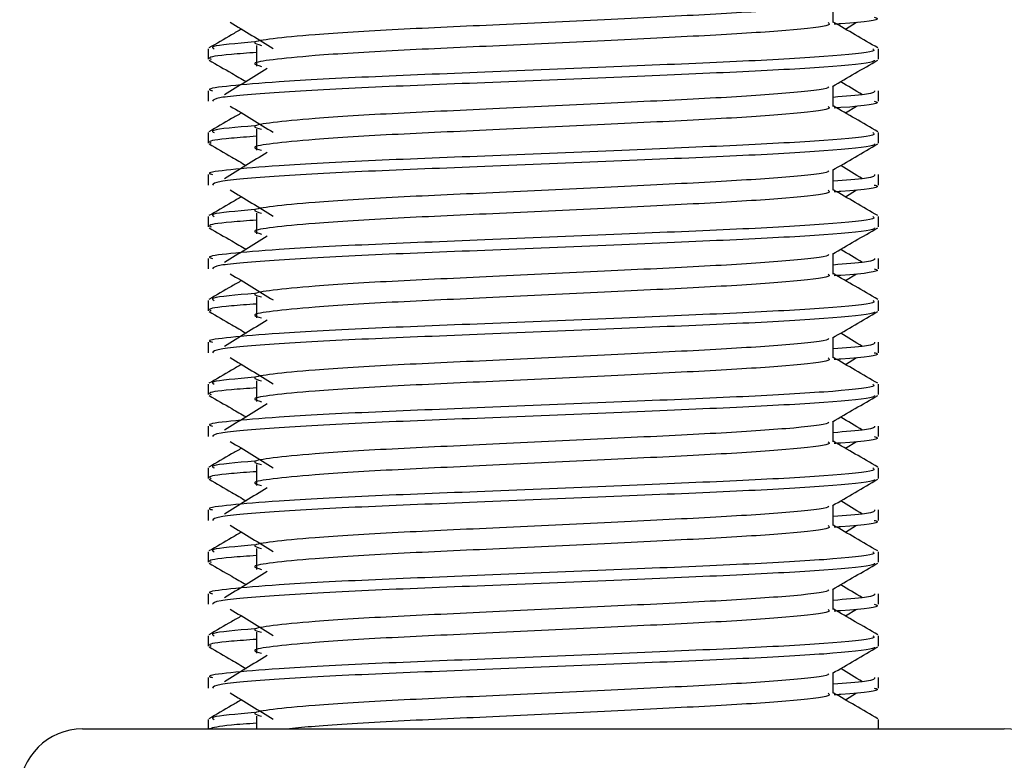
# Model space of a CAD drawing. Header units: millimetres. Extents: x 0 to 420, y 0 to 297.
# Tile 38 of 64: x 282.24 to 285.6, y 154.23 to 156.76. Entities that reach past the tile are written whole.
import ezdxf

# ---------------------------------------------------------------- set-up
doc = ezdxf.new("R2010")
doc.units = ezdxf.units.MM

msp = doc.modelspace()

# ---------------------------------------------------------------- linework, layer by layer
at = {"color": 7, "linetype": 'Continuous', "lineweight": 25}
for p, q in [((285.0165, 156.7515), (285.0165, 156.8212)), ((285.0578, 156.7291), (285.096, 156.7525)), ((282.883, 156.6618), (282.883, 156.6261)), ((283.0477, 156.6736), (283.0477, 156.6021)), ((285.1713, 156.6261), (285.1713, 156.6618)), ((285.0165, 156.4654), (285.0165, 156.5352)), ((282.883, 156.5188), (282.883, 156.4831)), ((285.1713, 156.4831), (285.1713, 156.5188)), ((285.0578, 156.443), (285.096, 156.4665)), ((283.0477, 156.3876), (283.0477, 156.316)), ((282.883, 156.3757), (282.883, 156.3401)), ((285.1713, 156.3401), (285.1713, 156.3757)), ((282.883, 156.2327), (282.883, 156.1971)), ((285.0165, 156.1794), (285.0165, 156.2491)), ((285.1713, 156.1971), (285.1713, 156.2327)), ((285.0578, 156.157), (285.096, 156.1804)), ((282.883, 156.0897), (282.883, 156.054)), ((283.0477, 156.1015), (283.0477, 156.03)), ((285.1713, 156.054), (285.1713, 156.0897)), ((285.0165, 155.8933), (285.0165, 155.9631)), ((282.883, 155.9467), (282.883, 155.911)), ((285.1713, 155.911), (285.1713, 155.9467)), ((285.0578, 155.871), (285.096, 155.8944)), ((282.883, 155.8036), (282.883, 155.768)), ((283.0477, 155.8155), (283.0477, 155.744)), ((285.1713, 155.768), (285.1713, 155.8036)), ((282.883, 155.6607), (282.883, 155.625)), ((285.0165, 155.6073), (285.0165, 155.677)), ((285.1713, 155.625), (285.1713, 155.6607)), ((285.0578, 155.5849), (285.096, 155.6084)), ((282.883, 155.5176), (282.883, 155.4819)), ((283.0477, 155.5294), (283.0477, 155.4579)), ((285.1713, 155.4819), (285.1713, 155.5176)), ((285.0165, 155.3213), (285.0165, 155.391)), ((282.883, 155.3746), (282.883, 155.339)), ((285.1713, 155.339), (285.1713, 155.3746)), ((285.0578, 155.2989), (285.096, 155.3223)), ((282.883, 155.2316), (282.883, 155.1959)), ((283.0477, 155.2434), (283.0477, 155.1719)), ((285.1713, 155.1959), (285.1713, 155.2316)), ((282.883, 155.0886), (282.883, 155.0529)), ((285.0165, 155.0352), (285.0165, 155.105)), ((285.1713, 155.0529), (285.1713, 155.0886)), ((285.0578, 155.0128), (285.096, 155.0363)), ((282.883, 154.9455), (282.883, 154.9098)), ((283.0477, 154.9573), (283.0477, 154.8858)), ((285.1713, 154.9098), (285.1713, 154.9455)), ((285.0165, 154.7492), (285.0165, 154.8189)), ((282.883, 154.8025), (282.883, 154.7669)), ((285.1713, 154.7669), (285.1713, 154.8025)), ((285.0578, 154.7268), (285.096, 154.7502)), ((282.883, 154.6595), (282.883, 154.6238)), ((283.0477, 154.6713), (283.0477, 154.5998)), ((285.1713, 154.6238), (285.1713, 154.6595)), ((282.883, 154.5165), (282.883, 154.4808)), ((285.0165, 154.4631), (285.0165, 154.5329)), ((285.1713, 154.4808), (285.1713, 154.5165)), ((285.0578, 154.4407), (285.096, 154.4642)), ((282.883, 154.3734), (282.883, 154.3416)), ((283.0477, 154.3853), (283.0477, 154.3416)), ((285.1713, 154.3416), (285.1713, 154.3734)), ((282.4539, 154.3416), (284.1636, 154.3416)), ((284.1636, 154.3416), (285.6004, 154.3416))]:
    msp.add_line(p, q, dxfattribs=at)
for centre, start, end in [((282.4539, 154.127), 90, 180), ((285.6004, 154.127), 0, 90)]:
    msp.add_arc(centre, 0.2145, start, end, dxfattribs=at)
for points, knots in [([(284.999, 156.8192), (285.0001, 156.8176), (285.0054, 156.8104), (284.8707, 156.7957), (284.6121, 156.779), (284.2604, 156.7624), (283.8786, 156.7435), (283.517, 156.7277), (283.2498, 156.7114), (283.0958, 156.6959), (283.0239, 156.6845), (283.0519, 156.6768), (283.0644, 156.6733)], [0, 0, 0, 0, 0.035107, 0.156135, 0.273953, 0.391653, 0.512699, 0.629093, 0.748412, 0.840135, 0.92875, 1, 1, 1, 1]), ([(285.1565, 156.7692), (285.1607, 156.7678), (285.1821, 156.761), (285.127, 156.7525), (285.0271, 156.7461), (285.0196, 156.7456)], [0, 0, 0, 0, 0.18373, 0.938556, 1, 1, 1, 1]), ([(282.9966, 156.7291), (282.9853, 156.7226), (282.9482, 156.7011), (282.911, 156.6796), (282.8852, 156.6646)], [0, 0, 0, 0, 0.303338, 1, 1, 1, 1]), ([(282.9583, 156.7525), (282.9827, 156.7376), (283.0314, 156.7077), (283.0801, 156.6779), (283.1044, 156.6629)], [0, 0, 0, 0, 0.500011, 1, 1, 1, 1]), ([(284.9994, 156.7513), (285.0025, 156.7485), (285.0119, 156.7402), (284.8727, 156.7242), (284.6116, 156.7075), (284.2606, 156.6909), (283.8786, 156.672), (283.517, 156.6562), (283.2498, 156.6399), (283.0958, 156.6244), (283.0239, 156.613), (283.0519, 156.6053), (283.0644, 156.6018)], [0, 0, 0, 0, 0.059132, 0.177163, 0.292064, 0.406849, 0.524898, 0.638409, 0.754774, 0.844226, 0.930647, 1, 1, 1, 1]), ([(285.1692, 156.6646), (285.1433, 156.6796), (285.0924, 156.709), (285.0415, 156.7385), (285.0165, 156.753)], [0, 0, 0, 0, 0.508368, 1, 1, 1, 1]), ([(285.1515, 156.6618), (285.1551, 156.659), (285.1658, 156.6507), (285.0049, 156.6348), (284.703, 156.6181), (284.2971, 156.6015), (283.8552, 156.5826), (283.4375, 156.5668), (283.127, 156.5505), (282.9531, 156.535), (282.8736, 156.5256), (282.8928, 156.5201), (282.8973, 156.5188)], [0, 0, 0, 0, 0.061077, 0.184512, 0.304677, 0.424721, 0.548174, 0.666888, 0.788581, 0.882129, 0.97251, 1, 1, 1, 1]), ([(283.0413, 156.6852), (282.9794, 156.6799), (282.8843, 156.6718), (282.898, 156.6644), (282.9028, 156.6618)], [0, 0, 0, 0, 0.651043, 1, 1, 1, 1]), ([(282.8857, 156.6232), (282.9116, 156.6082), (282.9538, 156.5838), (282.996, 156.5594), (283.0123, 156.55)], [0, 0, 0, 0, 0.61317, 1, 1, 1, 1]), ([(283.0477, 156.6492), (283.0173, 156.647), (282.9238, 156.6401), (282.8792, 156.6329), (282.89, 156.6274), (282.8925, 156.6261)], [0, 0, 0, 0, 0.270543, 0.831179, 1, 1, 1, 1]), ([(285.1577, 156.623), (285.1568, 156.6213), (285.1531, 156.6139), (285.0053, 156.599), (284.7029, 156.5824), (284.2971, 156.5657), (283.8556, 156.5468), (283.436, 156.531), (283.1057, 156.5133), (282.9067, 156.4964), (282.9004, 156.4871), (282.8978, 156.4831)], [0, 0, 0, 0, 0.039912, 0.166158, 0.289058, 0.411836, 0.5381, 0.659517, 0.783982, 0.909693, 1, 1, 1, 1]), ([(285.0134, 156.5334), (285.0393, 156.5484), (285.091, 156.5783), (285.1427, 156.6082), (285.1686, 156.6232)], [0, 0, 0, 0, 0.499936, 1, 1, 1, 1]), ([(283.0847, 156.5943), (283.0603, 156.5794), (283.0115, 156.5495), (282.9629, 156.5196), (282.9385, 156.5047)], [0, 0, 0, 0, 0.49999, 1, 1, 1, 1]), ([(284.999, 156.5332), (285.0001, 156.5315), (285.0054, 156.5244), (284.8707, 156.5096), (284.6121, 156.493), (284.2604, 156.4763), (283.8786, 156.4574), (283.517, 156.4416), (283.2498, 156.4254), (283.0958, 156.4099), (283.0239, 156.3984), (283.0519, 156.3907), (283.0644, 156.3873)], [0, 0, 0, 0, 0.035107, 0.156135, 0.273953, 0.391653, 0.512699, 0.629093, 0.748412, 0.840135, 0.92875, 1, 1, 1, 1]), ([(285.1158, 156.5047), (285.0915, 156.5196), (285.0669, 156.5347), (285.0423, 156.5498), (285.042, 156.55)], [0, 0, 0, 0, 0.989832, 1, 1, 1, 1]), ([(285.157, 156.5188), (285.1577, 156.5145), (285.1588, 156.5073), (285.0578, 156.4994), (285.0165, 156.4962)], [0, 0, 0, 0, 0.590683, 1, 1, 1, 1]), ([(282.9583, 156.4665), (282.9827, 156.4516), (283.0314, 156.4217), (283.0801, 156.3918), (283.1044, 156.3769)], [0, 0, 0, 0, 0.500011, 1, 1, 1, 1]), ([(284.9994, 156.4652), (285.0025, 156.4624), (285.0119, 156.4541), (284.8727, 156.4382), (284.6116, 156.4215), (284.2606, 156.4048), (283.8786, 156.3859), (283.517, 156.3701), (283.2498, 156.3539), (283.0958, 156.3383), (283.0239, 156.3269), (283.0519, 156.3192), (283.0644, 156.3158)], [0, 0, 0, 0, 0.059132, 0.177163, 0.292064, 0.406849, 0.524898, 0.638409, 0.754774, 0.844226, 0.930647, 1, 1, 1, 1]), ([(285.1692, 156.3786), (285.1433, 156.3935), (285.0924, 156.423), (285.0415, 156.4524), (285.0165, 156.4669)], [0, 0, 0, 0, 0.508368, 1, 1, 1, 1]), ([(285.1565, 156.4831), (285.1607, 156.4818), (285.1821, 156.4749), (285.127, 156.4664), (285.0271, 156.46), (285.0196, 156.4595)], [0, 0, 0, 0, 0.18373, 0.938556, 1, 1, 1, 1]), ([(282.9966, 156.443), (282.9853, 156.4365), (282.9482, 156.415), (282.911, 156.3935), (282.8852, 156.3786)], [0, 0, 0, 0, 0.303338, 1, 1, 1, 1]), ([(283.0413, 156.3992), (282.9794, 156.3939), (282.8843, 156.3858), (282.898, 156.3783), (282.9028, 156.3757)], [0, 0, 0, 0, 0.651043, 1, 1, 1, 1]), ([(285.1515, 156.3757), (285.1551, 156.373), (285.1658, 156.3647), (285.0049, 156.3488), (284.703, 156.3321), (284.2971, 156.3154), (283.8552, 156.2965), (283.4375, 156.2807), (283.127, 156.2645), (282.9531, 156.2489), (282.8736, 156.2396), (282.8928, 156.234), (282.8973, 156.2327)], [0, 0, 0, 0, 0.061077, 0.184512, 0.304677, 0.424721, 0.548174, 0.666888, 0.788581, 0.882129, 0.97251, 1, 1, 1, 1]), ([(283.0477, 156.3632), (283.0173, 156.3609), (282.9238, 156.3541), (282.8792, 156.3468), (282.89, 156.3413), (282.8925, 156.3401)], [0, 0, 0, 0, 0.270543, 0.831179, 1, 1, 1, 1]), ([(282.8857, 156.3372), (282.9116, 156.3222), (282.9538, 156.2978), (282.996, 156.2734), (283.0123, 156.2639)], [0, 0, 0, 0, 0.61317, 1, 1, 1, 1]), ([(285.1577, 156.337), (285.1568, 156.3352), (285.1531, 156.3278), (285.0053, 156.313), (284.7029, 156.2963), (284.2971, 156.2797), (283.8556, 156.2608), (283.436, 156.245), (283.1057, 156.2273), (282.9067, 156.2104), (282.9004, 156.201), (282.8978, 156.1971)], [0, 0, 0, 0, 0.039912, 0.166158, 0.289058, 0.411836, 0.5381, 0.659517, 0.783982, 0.909693, 1, 1, 1, 1]), ([(285.0134, 156.2473), (285.0393, 156.2623), (285.091, 156.2923), (285.1427, 156.3222), (285.1686, 156.3372)], [0, 0, 0, 0, 0.499936, 1, 1, 1, 1]), ([(283.0847, 156.3082), (283.0603, 156.2933), (283.0115, 156.2635), (282.9629, 156.2336), (282.9385, 156.2187)], [0, 0, 0, 0, 0.49999, 1, 1, 1, 1]), ([(285.1158, 156.2187), (285.0915, 156.2336), (285.0669, 156.2487), (285.0423, 156.2638), (285.042, 156.2639)], [0, 0, 0, 0, 0.989832, 1, 1, 1, 1]), ([(284.999, 156.2471), (285.0001, 156.2455), (285.0054, 156.2383), (284.8707, 156.2236), (284.6121, 156.2069), (284.2604, 156.1903), (283.8786, 156.1714), (283.517, 156.1556), (283.2498, 156.1393), (283.0958, 156.1238), (283.0239, 156.1124), (283.0519, 156.1047), (283.0644, 156.1012)], [0, 0, 0, 0, 0.035107, 0.156135, 0.273953, 0.391653, 0.512699, 0.629093, 0.748412, 0.840135, 0.92875, 1, 1, 1, 1]), ([(285.157, 156.2327), (285.1577, 156.2285), (285.1588, 156.2212), (285.0578, 156.2134), (285.0165, 156.2102)], [0, 0, 0, 0, 0.590683, 1, 1, 1, 1]), ([(285.1565, 156.1971), (285.1607, 156.1957), (285.1821, 156.1889), (285.127, 156.1804), (285.0271, 156.174), (285.0196, 156.1735)], [0, 0, 0, 0, 0.18373, 0.938556, 1, 1, 1, 1]), ([(282.9966, 156.157), (282.9853, 156.1505), (282.9482, 156.129), (282.911, 156.1075), (282.8852, 156.0925)], [0, 0, 0, 0, 0.303338, 1, 1, 1, 1]), ([(282.9583, 156.1804), (282.9827, 156.1655), (283.0314, 156.1357), (283.0801, 156.1058), (283.1044, 156.0909)], [0, 0, 0, 0, 0.500011, 1, 1, 1, 1]), ([(284.9994, 156.1792), (285.0025, 156.1764), (285.0119, 156.1681), (284.8727, 156.1521), (284.6116, 156.1354), (284.2606, 156.1188), (283.8786, 156.0999), (283.517, 156.0841), (283.2498, 156.0678), (283.0958, 156.0523), (283.0239, 156.0409), (283.0519, 156.0332), (283.0644, 156.0298)], [0, 0, 0, 0, 0.059132, 0.177163, 0.292064, 0.406849, 0.524898, 0.638409, 0.754774, 0.844226, 0.930647, 1, 1, 1, 1]), ([(285.1692, 156.0925), (285.1433, 156.1075), (285.0924, 156.1369), (285.0415, 156.1664), (285.0165, 156.1809)], [0, 0, 0, 0, 0.508368, 1, 1, 1, 1]), ([(285.1515, 156.0897), (285.1551, 156.0869), (285.1658, 156.0787), (285.0049, 156.0627), (284.703, 156.046), (284.2971, 156.0294), (283.8552, 156.0105), (283.4375, 155.9947), (283.127, 155.9784), (282.9531, 155.9629), (282.8736, 155.9535), (282.8928, 155.948), (282.8973, 155.9467)], [0, 0, 0, 0, 0.061077, 0.184512, 0.304677, 0.424721, 0.548174, 0.666888, 0.788581, 0.882129, 0.97251, 1, 1, 1, 1]), ([(283.0413, 156.1131), (282.9794, 156.1078), (282.8843, 156.0998), (282.898, 156.0923), (282.9028, 156.0897)], [0, 0, 0, 0, 0.651043, 1, 1, 1, 1]), ([(282.8857, 156.0511), (282.9116, 156.0362), (282.9538, 156.0117), (282.996, 155.9873), (283.0123, 155.9779)], [0, 0, 0, 0, 0.61317, 1, 1, 1, 1]), ([(283.0477, 156.0771), (283.0173, 156.0749), (282.9238, 156.0681), (282.8792, 156.0608), (282.89, 156.0553), (282.8925, 156.054)], [0, 0, 0, 0, 0.270543, 0.831179, 1, 1, 1, 1]), ([(285.0134, 155.9613), (285.0393, 155.9763), (285.091, 156.0062), (285.1427, 156.0362), (285.1686, 156.0511)], [0, 0, 0, 0, 0.4999356, 1, 1, 1, 1]), ([(285.1577, 156.0509), (285.1568, 156.0492), (285.1531, 156.0418), (285.0053, 156.027), (284.7029, 156.0103), (284.2971, 155.9936), (283.8556, 155.9747), (283.436, 155.9589), (283.1057, 155.9412), (282.9067, 155.9244), (282.9004, 155.915), (282.8978, 155.911)], [0, 0, 0, 0, 0.039912, 0.166158, 0.289058, 0.411836, 0.5381, 0.659517, 0.783982, 0.909693, 1, 1, 1, 1]), ([(283.0847, 156.0222), (283.0603, 156.0073), (283.0115, 155.9774), (282.9629, 155.9476), (282.9385, 155.9326)], [0, 0, 0, 0, 0.49999, 1, 1, 1, 1]), ([(284.999, 155.9611), (285.0001, 155.9595), (285.0054, 155.9523), (284.8707, 155.9376), (284.6121, 155.9209), (284.2604, 155.9042), (283.8786, 155.8854), (283.517, 155.8695), (283.2498, 155.8533), (283.0958, 155.8378), (283.0239, 155.8264), (283.0519, 155.8186), (283.0644, 155.8152)], [0, 0, 0, 0, 0.035107, 0.156135, 0.273953, 0.391653, 0.512699, 0.629093, 0.748412, 0.840135, 0.92875, 1, 1, 1, 1]), ([(285.1158, 155.9326), (285.0915, 155.9476), (285.0669, 155.9626), (285.0423, 155.9777), (285.042, 155.9779)], [0, 0, 0, 0, 0.989832, 1, 1, 1, 1]), ([(285.157, 155.9467), (285.1577, 155.9424), (285.1588, 155.9352), (285.0578, 155.9273), (285.0165, 155.9241)], [0, 0, 0, 0, 0.590683, 1, 1, 1, 1]), ([(282.9583, 155.8944), (282.9827, 155.8795), (283.0314, 155.8496), (283.0801, 155.8197), (283.1044, 155.8048)], [0, 0, 0, 0, 0.500011, 1, 1, 1, 1]), ([(284.9994, 155.8931), (285.0025, 155.8904), (285.0119, 155.882), (284.8727, 155.8661), (284.6116, 155.8494), (284.2606, 155.8327), (283.8786, 155.8139), (283.517, 155.798), (283.2498, 155.7818), (283.0958, 155.7663), (283.0239, 155.7548), (283.0519, 155.7471), (283.0644, 155.7437)], [0, 0, 0, 0, 0.059132, 0.177163, 0.292064, 0.406849, 0.524898, 0.638409, 0.754774, 0.844226, 0.930647, 1, 1, 1, 1]), ([(285.1692, 155.8065), (285.1433, 155.8215), (285.0924, 155.8509), (285.0415, 155.8804), (285.0165, 155.8948)], [0, 0, 0, 0, 0.508368, 1, 1, 1, 1]), ([(285.1565, 155.911), (285.1607, 155.9097), (285.1821, 155.9029), (285.127, 155.8943), (285.0271, 155.8879), (285.0196, 155.8874)], [0, 0, 0, 0, 0.18373, 0.938556, 1, 1, 1, 1]), ([(282.9966, 155.871), (282.9853, 155.8644), (282.9482, 155.8429), (282.911, 155.8215), (282.8852, 155.8065)], [0, 0, 0, 0, 0.303338, 1, 1, 1, 1]), ([(283.0413, 155.8271), (282.9794, 155.8218), (282.8843, 155.8137), (282.898, 155.8062), (282.9028, 155.8036)], [0, 0, 0, 0, 0.651043, 1, 1, 1, 1]), ([(285.1515, 155.8036), (285.1551, 155.8009), (285.1658, 155.7926), (285.0049, 155.7767), (284.703, 155.76), (284.2971, 155.7433), (283.8552, 155.7245), (283.4375, 155.7086), (283.127, 155.6924), (282.9531, 155.6769), (282.8736, 155.6675), (282.8928, 155.662), (282.8973, 155.6607)], [0, 0, 0, 0, 0.0610772, 0.1845123, 0.3046768, 0.4247211, 0.5481742, 0.6668878, 0.7885815, 0.8821287, 0.9725098, 1, 1, 1, 1]), ([(283.0477, 155.7911), (283.0173, 155.7889), (282.9238, 155.782), (282.8792, 155.7748), (282.89, 155.7692), (282.8925, 155.768)], [0, 0, 0, 0, 0.270543, 0.831179, 1, 1, 1, 1]), ([(282.8857, 155.7651), (282.9116, 155.7501), (282.9538, 155.7257), (282.996, 155.7013), (283.0123, 155.6918)], [0, 0, 0, 0, 0.61317, 1, 1, 1, 1]), ([(285.1577, 155.7649), (285.1568, 155.7631), (285.1531, 155.7557), (285.0053, 155.7409), (284.7029, 155.7242), (284.2971, 155.7076), (283.8556, 155.6887), (283.436, 155.6729), (283.1057, 155.6552), (282.9067, 155.6383), (282.9004, 155.6289), (282.8978, 155.625)], [0, 0, 0, 0, 0.0399117, 0.1661575, 0.2890582, 0.4118359, 0.5381002, 0.6595169, 0.7839817, 0.9096926, 1, 1, 1, 1]), ([(285.0134, 155.6753), (285.0393, 155.6902), (285.091, 155.7202), (285.1427, 155.7501), (285.1686, 155.7651)], [0, 0, 0, 0, 0.499936, 1, 1, 1, 1]), ([(283.0847, 155.7362), (283.0603, 155.7212), (283.0115, 155.6914), (282.9629, 155.6615), (282.9385, 155.6466)], [0, 0, 0, 0, 0.49999, 1, 1, 1, 1]), ([(285.1158, 155.6466), (285.0915, 155.6615), (285.0669, 155.6766), (285.0423, 155.6917), (285.042, 155.6918)], [0, 0, 0, 0, 0.989832, 1, 1, 1, 1]), ([(284.999, 155.675), (285.0001, 155.6734), (285.0054, 155.6662), (284.8707, 155.6515), (284.6121, 155.6349), (284.2604, 155.6182), (283.8786, 155.5993), (283.517, 155.5835), (283.2498, 155.5673), (283.0958, 155.5517), (283.0239, 155.5403), (283.0519, 155.5326), (283.0644, 155.5292)], [0, 0, 0, 0, 0.035107, 0.156135, 0.273953, 0.391653, 0.512699, 0.629093, 0.748412, 0.840135, 0.92875, 1, 1, 1, 1]), ([(285.157, 155.6607), (285.1577, 155.6564), (285.1588, 155.6492), (285.0578, 155.6413), (285.0165, 155.6381)], [0, 0, 0, 0, 0.590683, 1, 1, 1, 1]), ([(285.1565, 155.625), (285.1607, 155.6237), (285.1821, 155.6168), (285.127, 155.6083), (285.0271, 155.6019), (285.0196, 155.6014)], [0, 0, 0, 0, 0.18373, 0.938556, 1, 1, 1, 1]), ([(282.9966, 155.5849), (282.9853, 155.5784), (282.9482, 155.5569), (282.911, 155.5354), (282.8852, 155.5205)], [0, 0, 0, 0, 0.303338, 1, 1, 1, 1]), ([(282.9583, 155.6084), (282.9827, 155.5934), (283.0314, 155.5636), (283.0801, 155.5337), (283.1044, 155.5188)], [0, 0, 0, 0, 0.5000113, 1, 1, 1, 1]), ([(284.9994, 155.6071), (285.0025, 155.6043), (285.0119, 155.596), (284.8727, 155.58), (284.6116, 155.5633), (284.2606, 155.5467), (283.8786, 155.5278), (283.517, 155.512), (283.2498, 155.4957), (283.0958, 155.4802), (283.0239, 155.4688), (283.0519, 155.4611), (283.0644, 155.4577)], [0, 0, 0, 0, 0.059132, 0.177163, 0.292064, 0.406849, 0.524898, 0.638409, 0.754774, 0.844226, 0.930647, 1, 1, 1, 1]), ([(285.1692, 155.5205), (285.1433, 155.5354), (285.0924, 155.5649), (285.0415, 155.5943), (285.0165, 155.6088)], [0, 0, 0, 0, 0.508368, 1, 1, 1, 1]), ([(285.1515, 155.5176), (285.1551, 155.5149), (285.1658, 155.5066), (285.0049, 155.4906), (284.703, 155.4739), (284.2971, 155.4573), (283.8552, 155.4384), (283.4375, 155.4226), (283.127, 155.4064), (282.9531, 155.3908), (282.8736, 155.3815), (282.8928, 155.3759), (282.8973, 155.3746)], [0, 0, 0, 0, 0.061077, 0.184512, 0.304677, 0.424721, 0.548174, 0.666888, 0.788581, 0.882129, 0.97251, 1, 1, 1, 1]), ([(283.0413, 155.541), (282.9794, 155.5358), (282.8843, 155.5277), (282.898, 155.5202), (282.9028, 155.5176)], [0, 0, 0, 0, 0.651043, 1, 1, 1, 1]), ([(283.0477, 155.505), (283.0173, 155.5028), (282.9238, 155.496), (282.8792, 155.4887), (282.89, 155.4832), (282.8925, 155.4819)], [0, 0, 0, 0, 0.270543, 0.831179, 1, 1, 1, 1]), ([(282.8857, 155.4791), (282.9116, 155.4641), (282.9538, 155.4397), (282.996, 155.4152), (283.0123, 155.4058)], [0, 0, 0, 0, 0.61317, 1, 1, 1, 1]), ([(285.1577, 155.4789), (285.1568, 155.4771), (285.1531, 155.4697), (285.0053, 155.4549), (284.7029, 155.4382), (284.2971, 155.4215), (283.8556, 155.4027), (283.436, 155.3869), (283.1057, 155.3691), (282.9067, 155.3523), (282.9004, 155.3429), (282.8978, 155.339)], [0, 0, 0, 0, 0.0399117, 0.1661575, 0.2890582, 0.4118359, 0.5381002, 0.6595169, 0.7839817, 0.9096926, 1, 1, 1, 1]), ([(283.0847, 155.4501), (283.0603, 155.4352), (283.0115, 155.4053), (282.9629, 155.3755), (282.9385, 155.3605)], [0, 0, 0, 0, 0.49999, 1, 1, 1, 1]), ([(285.0134, 155.3892), (285.0393, 155.4042), (285.091, 155.4341), (285.1427, 155.4641), (285.1686, 155.4791)], [0, 0, 0, 0, 0.499936, 1, 1, 1, 1]), ([(284.999, 155.389), (285.0001, 155.3874), (285.0054, 155.3802), (284.8707, 155.3655), (284.6121, 155.3488), (284.2604, 155.3322), (283.8786, 155.3133), (283.517, 155.2975), (283.2498, 155.2812), (283.0958, 155.2657), (283.0239, 155.2543), (283.0519, 155.2466), (283.0644, 155.2431)], [0, 0, 0, 0, 0.035107, 0.156135, 0.273953, 0.391653, 0.512699, 0.629093, 0.748412, 0.840135, 0.92875, 1, 1, 1, 1]), ([(285.1158, 155.3605), (285.0915, 155.3755), (285.0669, 155.3906), (285.0423, 155.4056), (285.042, 155.4058)], [0, 0, 0, 0, 0.9898318, 1, 1, 1, 1]), ([(285.157, 155.3746), (285.1577, 155.3703), (285.1588, 155.3631), (285.0578, 155.3553), (285.0165, 155.352)], [0, 0, 0, 0, 0.590683, 1, 1, 1, 1]), ([(282.9583, 155.3223), (282.9827, 155.3074), (283.0314, 155.2775), (283.0801, 155.2477), (283.1044, 155.2327)], [0, 0, 0, 0, 0.500011, 1, 1, 1, 1]), ([(284.9994, 155.321), (285.0025, 155.3183), (285.0119, 155.31), (284.8727, 155.294), (284.6116, 155.2773), (284.2606, 155.2606), (283.8786, 155.2418), (283.517, 155.2259), (283.2498, 155.2097), (283.0958, 155.1942), (283.0239, 155.1828), (283.0519, 155.1751), (283.0644, 155.1716)], [0, 0, 0, 0, 0.059132, 0.177163, 0.292064, 0.406849, 0.524898, 0.638409, 0.754774, 0.844226, 0.930647, 1, 1, 1, 1]), ([(285.1692, 155.2344), (285.1433, 155.2494), (285.0924, 155.2788), (285.0415, 155.3083), (285.0165, 155.3228)], [0, 0, 0, 0, 0.508368, 1, 1, 1, 1]), ([(285.1565, 155.339), (285.1607, 155.3376), (285.1821, 155.3308), (285.127, 155.3222), (285.0271, 155.3158), (285.0196, 155.3154)], [0, 0, 0, 0, 0.18373, 0.938556, 1, 1, 1, 1]), ([(282.9966, 155.2989), (282.9853, 155.2924), (282.9482, 155.2709), (282.911, 155.2494), (282.8852, 155.2344)], [0, 0, 0, 0, 0.303338, 1, 1, 1, 1]), ([(283.0413, 155.255), (282.9794, 155.2497), (282.8843, 155.2416), (282.898, 155.2342), (282.9028, 155.2316)], [0, 0, 0, 0, 0.651043, 1, 1, 1, 1]), ([(285.1515, 155.2316), (285.1551, 155.2288), (285.1658, 155.2205), (285.0049, 155.2046), (284.703, 155.1879), (284.2971, 155.1713), (283.8552, 155.1524), (283.4375, 155.1366), (283.127, 155.1203), (282.9531, 155.1048), (282.8736, 155.0954), (282.8928, 155.0899), (282.8973, 155.0886)], [0, 0, 0, 0, 0.061077, 0.184512, 0.304677, 0.424721, 0.548174, 0.666888, 0.788581, 0.882129, 0.97251, 1, 1, 1, 1]), ([(283.0477, 155.219), (283.0173, 155.2168), (282.9238, 155.2099), (282.8792, 155.2027), (282.89, 155.1972), (282.8925, 155.1959)], [0, 0, 0, 0, 0.270543, 0.831179, 1, 1, 1, 1]), ([(282.8857, 155.193), (282.9116, 155.178), (282.9538, 155.1536), (282.996, 155.1292), (283.0123, 155.1197)], [0, 0, 0, 0, 0.61317, 1, 1, 1, 1]), ([(285.1577, 155.1928), (285.1568, 155.191), (285.1531, 155.1837), (285.0053, 155.1688), (284.7029, 155.1522), (284.2971, 155.1355), (283.8556, 155.1166), (283.436, 155.1008), (283.1057, 155.0831), (282.9067, 155.0662), (282.9004, 155.0568), (282.8978, 155.0529)], [0, 0, 0, 0, 0.039912, 0.166158, 0.289058, 0.411836, 0.5381, 0.659517, 0.783982, 0.909693, 1, 1, 1, 1]), ([(285.0134, 155.1032), (285.0393, 155.1181), (285.091, 155.1481), (285.1427, 155.178), (285.1686, 155.193)], [0, 0, 0, 0, 0.499936, 1, 1, 1, 1]), ([(283.0847, 155.1641), (283.0603, 155.1491), (283.0115, 155.1193), (282.9629, 155.0894), (282.9385, 155.0745)], [0, 0, 0, 0, 0.49999, 1, 1, 1, 1]), ([(285.1158, 155.0745), (285.0915, 155.0894), (285.0669, 155.1045), (285.0423, 155.1196), (285.042, 155.1197)], [0, 0, 0, 0, 0.989832, 1, 1, 1, 1]), ([(284.999, 155.1029), (285.0001, 155.1013), (285.0054, 155.0941), (284.8707, 155.0794), (284.6121, 155.0628), (284.2604, 155.0461), (283.8786, 155.0272), (283.517, 155.0114), (283.2498, 154.9952), (283.0958, 154.9796), (283.0239, 154.9682), (283.0519, 154.9605), (283.0644, 154.9571)], [0, 0, 0, 0, 0.035107, 0.156135, 0.273953, 0.391653, 0.512699, 0.629093, 0.748412, 0.840135, 0.92875, 1, 1, 1, 1]), ([(285.157, 155.0886), (285.1577, 155.0843), (285.1588, 155.0771), (285.0578, 155.0692), (285.0165, 155.066)], [0, 0, 0, 0, 0.590683, 1, 1, 1, 1]), ([(285.1565, 155.0529), (285.1607, 155.0516), (285.1821, 155.0447), (285.127, 155.0362), (285.0271, 155.0298), (285.0196, 155.0293)], [0, 0, 0, 0, 0.18373, 0.938556, 1, 1, 1, 1]), ([(282.9966, 155.0128), (282.9853, 155.0063), (282.9482, 154.9848), (282.911, 154.9633), (282.8852, 154.9484)], [0, 0, 0, 0, 0.303338, 1, 1, 1, 1]), ([(282.9583, 155.0363), (282.9827, 155.0213), (283.0314, 154.9915), (283.0801, 154.9616), (283.1044, 154.9467)], [0, 0, 0, 0, 0.500011, 1, 1, 1, 1]), ([(284.9994, 155.035), (285.0025, 155.0322), (285.0119, 155.0239), (284.8727, 155.0079), (284.6116, 154.9913), (284.2606, 154.9746), (283.8786, 154.9557), (283.517, 154.9399), (283.2498, 154.9237), (283.0958, 154.9081), (283.0239, 154.8967), (283.0519, 154.889), (283.0644, 154.8856)], [0, 0, 0, 0, 0.059132, 0.177163, 0.292064, 0.406849, 0.524898, 0.638409, 0.754774, 0.844226, 0.930647, 1, 1, 1, 1]), ([(285.1692, 154.9484), (285.1433, 154.9633), (285.0924, 154.9928), (285.0415, 155.0222), (285.0165, 155.0367)], [0, 0, 0, 0, 0.508368, 1, 1, 1, 1]), ([(285.1515, 154.9455), (285.1551, 154.9428), (285.1658, 154.9345), (285.0049, 154.9186), (284.703, 154.9019), (284.2971, 154.8852), (283.8552, 154.8663), (283.4375, 154.8505), (283.127, 154.8343), (282.9531, 154.8187), (282.8736, 154.8094), (282.8928, 154.8038), (282.8973, 154.8025)], [0, 0, 0, 0, 0.061077, 0.184512, 0.304677, 0.424721, 0.548174, 0.666888, 0.788581, 0.882129, 0.97251, 1, 1, 1, 1]), ([(283.0413, 154.9689), (282.9794, 154.9637), (282.8843, 154.9556), (282.898, 154.9481), (282.9028, 154.9455)], [0, 0, 0, 0, 0.651043, 1, 1, 1, 1]), ([(283.0477, 154.933), (283.0173, 154.9307), (282.9238, 154.9239), (282.8792, 154.9166), (282.89, 154.9111), (282.8925, 154.9098)], [0, 0, 0, 0, 0.270543, 0.831179, 1, 1, 1, 1]), ([(282.8857, 154.907), (282.9116, 154.892), (282.9538, 154.8676), (282.996, 154.8432), (283.0123, 154.8337)], [0, 0, 0, 0, 0.61317, 1, 1, 1, 1]), ([(285.1577, 154.9068), (285.1568, 154.905), (285.1531, 154.8976), (285.0053, 154.8828), (284.7029, 154.8661), (284.2971, 154.8495), (283.8556, 154.8306), (283.436, 154.8148), (283.1057, 154.7971), (282.9067, 154.7802), (282.9004, 154.7708), (282.8978, 154.7669)], [0, 0, 0, 0, 0.039912, 0.166158, 0.289058, 0.411836, 0.5381, 0.659517, 0.783982, 0.909693, 1, 1, 1, 1]), ([(283.0847, 154.878), (283.0603, 154.8631), (283.0115, 154.8332), (282.9629, 154.8034), (282.9385, 154.7885)], [0, 0, 0, 0, 0.49999, 1, 1, 1, 1]), ([(285.0134, 154.8171), (285.0393, 154.8321), (285.091, 154.8621), (285.1427, 154.892), (285.1686, 154.907)], [0, 0, 0, 0, 0.499936, 1, 1, 1, 1]), ([(284.999, 154.8169), (285.0001, 154.8153), (285.0054, 154.8081), (284.8707, 154.7934), (284.6121, 154.7767), (284.2604, 154.7601), (283.8786, 154.7412), (283.517, 154.7254), (283.2498, 154.7091), (283.0958, 154.6936), (283.0239, 154.6822), (283.0519, 154.6745), (283.0644, 154.671)], [0, 0, 0, 0, 0.035107, 0.156135, 0.273953, 0.391653, 0.512699, 0.629093, 0.748412, 0.840135, 0.92875, 1, 1, 1, 1]), ([(285.1158, 154.7885), (285.0915, 154.8034), (285.0669, 154.8185), (285.0423, 154.8335), (285.042, 154.8337)], [0, 0, 0, 0, 0.989832, 1, 1, 1, 1]), ([(285.157, 154.8025), (285.1577, 154.7983), (285.1588, 154.791), (285.0578, 154.7832), (285.0165, 154.78)], [0, 0, 0, 0, 0.590683, 1, 1, 1, 1]), ([(282.9583, 154.7502), (282.9827, 154.7353), (283.0314, 154.7054), (283.0801, 154.6756), (283.1044, 154.6606)], [0, 0, 0, 0, 0.5000113, 1, 1, 1, 1]), ([(284.9994, 154.749), (285.0025, 154.7462), (285.0119, 154.7379), (284.8727, 154.7219), (284.6116, 154.7052), (284.2606, 154.6886), (283.8786, 154.6697), (283.517, 154.6539), (283.2498, 154.6376), (283.0958, 154.6221), (283.0239, 154.6107), (283.0519, 154.603), (283.0644, 154.5995)], [0, 0, 0, 0, 0.059132, 0.177163, 0.292064, 0.406849, 0.524898, 0.638409, 0.754774, 0.844226, 0.930647, 1, 1, 1, 1]), ([(285.1692, 154.6623), (285.1433, 154.6773), (285.0924, 154.7067), (285.0415, 154.7362), (285.0165, 154.7507)], [0, 0, 0, 0, 0.508368, 1, 1, 1, 1]), ([(285.1565, 154.7669), (285.1607, 154.7655), (285.1821, 154.7587), (285.127, 154.7502), (285.0271, 154.7438), (285.0196, 154.7433)], [0, 0, 0, 0, 0.18373, 0.938556, 1, 1, 1, 1]), ([(282.9966, 154.7268), (282.9853, 154.7203), (282.9482, 154.6988), (282.911, 154.6773), (282.8852, 154.6623)], [0, 0, 0, 0, 0.303338, 1, 1, 1, 1]), ([(283.0413, 154.6829), (282.9794, 154.6776), (282.8843, 154.6695), (282.898, 154.6621), (282.9028, 154.6595)], [0, 0, 0, 0, 0.651043, 1, 1, 1, 1]), ([(285.1515, 154.6595), (285.1551, 154.6567), (285.1658, 154.6485), (285.0049, 154.6325), (284.703, 154.6158), (284.2971, 154.5992), (283.8552, 154.5803), (283.4375, 154.5645), (283.127, 154.5482), (282.9531, 154.5327), (282.8736, 154.5233), (282.8928, 154.5178), (282.8973, 154.5165)], [0, 0, 0, 0, 0.061077, 0.184512, 0.304677, 0.424721, 0.548174, 0.666888, 0.788581, 0.882129, 0.97251, 1, 1, 1, 1]), ([(283.0477, 154.6469), (283.0173, 154.6447), (282.9238, 154.6379), (282.8792, 154.6306), (282.89, 154.6251), (282.8925, 154.6238)], [0, 0, 0, 0, 0.270543, 0.831179, 1, 1, 1, 1]), ([(282.8857, 154.6209), (282.9116, 154.606), (282.9538, 154.5815), (282.996, 154.5571), (283.0123, 154.5477)], [0, 0, 0, 0, 0.61317, 1, 1, 1, 1]), ([(285.1577, 154.6207), (285.1568, 154.619), (285.1531, 154.6116), (285.0053, 154.5967), (284.7029, 154.5801), (284.2971, 154.5634), (283.8556, 154.5445), (283.436, 154.5287), (283.1057, 154.511), (282.9067, 154.4941), (282.9004, 154.4848), (282.8978, 154.4808)], [0, 0, 0, 0, 0.039912, 0.166158, 0.289058, 0.411836, 0.5381, 0.659517, 0.783982, 0.909693, 1, 1, 1, 1]), ([(285.0134, 154.5311), (285.0393, 154.5461), (285.091, 154.576), (285.1427, 154.606), (285.1686, 154.6209)], [0, 0, 0, 0, 0.499936, 1, 1, 1, 1]), ([(283.0847, 154.592), (283.0603, 154.5771), (283.0115, 154.5472), (282.9629, 154.5173), (282.9385, 154.5024)], [0, 0, 0, 0, 0.49999, 1, 1, 1, 1]), ([(285.1158, 154.5024), (285.0915, 154.5173), (285.0669, 154.5324), (285.0423, 154.5475), (285.042, 154.5477)], [0, 0, 0, 0, 0.989832, 1, 1, 1, 1]), ([(284.999, 154.5309), (285.0001, 154.5292), (285.0054, 154.5221), (284.8707, 154.5073), (284.6121, 154.4907), (284.2604, 154.474), (283.8786, 154.4552), (283.517, 154.4393), (283.2498, 154.4231), (283.0958, 154.4076), (283.0239, 154.3961), (283.0519, 154.3884), (283.0644, 154.385)], [0, 0, 0, 0, 0.035107, 0.156135, 0.273953, 0.391653, 0.512699, 0.629093, 0.748412, 0.840135, 0.92875, 1, 1, 1, 1]), ([(285.157, 154.5165), (285.1577, 154.5122), (285.1588, 154.505), (285.0578, 154.4971), (285.0165, 154.4939)], [0, 0, 0, 0, 0.590683, 1, 1, 1, 1]), ([(285.1565, 154.4808), (285.1607, 154.4795), (285.1821, 154.4727), (285.127, 154.4641), (285.0271, 154.4577), (285.0196, 154.4572)], [0, 0, 0, 0, 0.18373, 0.938556, 1, 1, 1, 1]), ([(282.9966, 154.4407), (282.9853, 154.4342), (282.9482, 154.4127), (282.911, 154.3912), (282.8852, 154.3763)], [0, 0, 0, 0, 0.303338, 1, 1, 1, 1]), ([(282.9583, 154.4642), (282.9827, 154.4493), (283.0314, 154.4194), (283.0801, 154.3895), (283.1044, 154.3746)], [0, 0, 0, 0, 0.500011, 1, 1, 1, 1]), ([(284.9994, 154.4629), (285.0025, 154.4601), (285.0119, 154.4518), (284.8727, 154.4359), (284.6115, 154.4192), (284.2608, 154.4025), (283.8779, 154.3836), (283.5196, 154.3678), (283.2713, 154.3533), (283.1872, 154.3444), (283.1603, 154.3416)], [0, 0, 0, 0, 0.073049, 0.218861, 0.360804, 0.502606, 0.648439, 0.788666, 0.932418, 1, 1, 1, 1]), ([(285.1692, 154.3763), (285.1433, 154.3912), (285.0924, 154.4207), (285.0415, 154.4501), (285.0165, 154.4646)], [0, 0, 0, 0, 0.508368, 1, 1, 1, 1]), ([(283.0413, 154.3969), (282.9794, 154.3916), (282.8843, 154.3835), (282.898, 154.376), (282.9028, 154.3734)], [0, 0, 0, 0, 0.651043, 1, 1, 1, 1]), ([(283.0477, 154.3609), (283.0166, 154.3587), (282.9211, 154.3518), (282.9009, 154.3457), (282.8873, 154.3416)], [0, 0, 0, 0, 0.325493, 1, 1, 1, 1])]:
    msp.add_open_spline(points, degree=3, knots=knots, dxfattribs=at)

doc.saveas('drawing.dxf')
